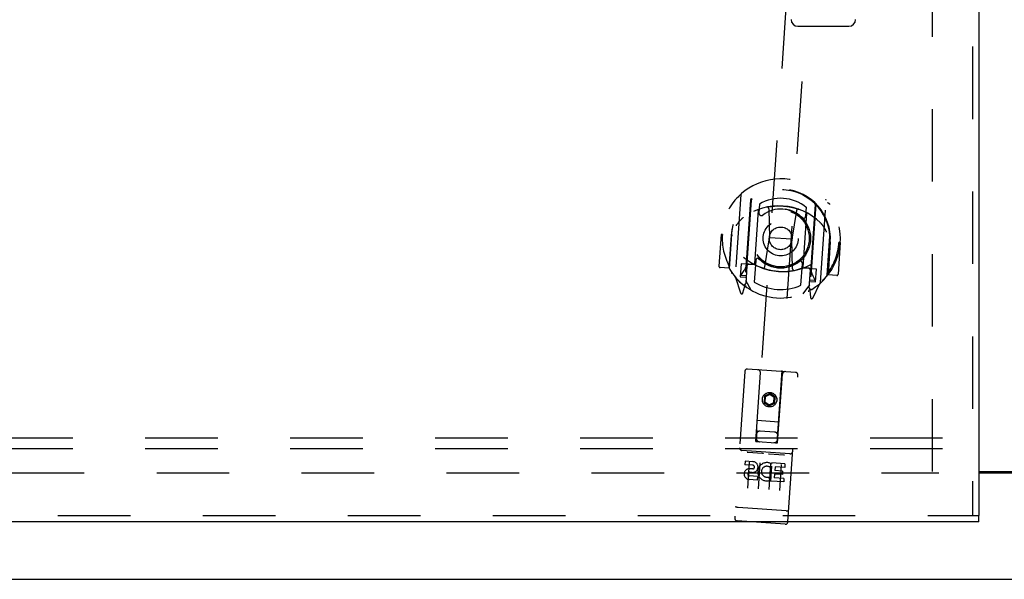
# Model space of a CAD drawing. Header units: inches. Extents: x 0 to 155, y 0 to 100.
# Tile 6 of 21: x 36 to 47, y 40 to 47. Entities that reach past the tile are written whole.
import ezdxf

# ---------------------------------------------------------------- set-up
doc = ezdxf.new("R2010")
doc.units = ezdxf.units.IN
doc.header["$LTSCALE"] = 8.5
doc.header["$MEASUREMENT"] = 0
doc.linetypes.add('HIDDEN', pattern=[0.2, 0.1, -0.1])
doc.layers.get('0').update_dxf_attribs({"linetype": 'CONTINUOUS'})
for name, color, linetype in [('DEFAULT_2', 8, 'HIDDEN'), ('DOOR_ASSEMBLY_LEFT', 7, 'CONTINUOUS'), ('SUBPANEL', 7, 'CONTINUOUS')]:
    doc.layers.add(name, color=color, linetype=linetype)

msp = doc.modelspace()

# ---------------------------------------------------------------- linework, layer by layer
at = {"color": 3, "linetype": 'Continuous'}
for p, q in [((47.039, 41.503), (49.45, 41.503)), ((47.039, 41.488), (49.45, 41.488)), ((24.308, 40.238), (72.182, 40.238))]:
    msp.add_line(p, q, dxfattribs=at)
at = {"layer": 'DEFAULT_2', "color": 8, "linetype": 'HIDDEN'}
for p, q in [((46.495, 41.503), (46.495, 62.973)), ((25.497, 41.488), (46.57, 41.488))]:
    msp.add_line(p, q, dxfattribs=at)
at = {"layer": 'DOOR_ASSEMBLY_LEFT', "color": 8, "linetype": 'HIDDEN'}
for p, q in [((46.964, 63.488), (46.964, 40.988)), ((45.018, 50.472), (44.425, 41.855)), ((44.674, 41.838), (45.267, 50.455)), ((44.248, 44.753), (44.182, 43.788)), ((44.362, 44.691), (44.292, 43.677)), ((44.369, 44.686), (44.3, 43.685)), ((45.18, 43.719), (45.246, 44.684)), ((44.41, 43.938), (44.454, 44.568)), ((44.466, 44.639), (44.459, 44.537)), ((44.575, 44.586), (44.582, 44.245)), ((45.008, 44.499), (45.015, 44.602)), ((45.117, 44.634), (45.048, 43.634)), ((45.125, 44.639), (45.055, 43.625)), ((44.9, 44.563), (44.846, 44.227)), ((45.017, 44.529), (44.974, 43.899)), ((44.114, 43.885), (44.145, 44.342)), ((44.145, 44.342), (44.145, 44.345)), ((44.016, 44.284), (43.99, 43.912)), ((44.031, 44.283), (44.016, 44.284)), ((44.133, 44.276), (44.106, 43.889)), ((44.133, 44.276), (44.148, 44.275)), ((44.528, 43.904), (44.582, 44.245)), ((44.846, 44.227), (44.582, 44.245)), ((44.853, 43.881), (44.846, 44.227)), ((45.261, 43.806), (45.292, 44.263)), ((45.292, 44.263), (45.292, 44.266)), ((45.295, 44.196), (45.269, 43.809)), ((45.295, 44.196), (45.28, 44.197)), ((45.412, 44.188), (45.387, 43.816)), ((45.412, 44.188), (45.397, 44.189)), ((44.106, 43.889), (44.004, 43.896)), ((44.106, 43.889), (44.115, 43.903)), ((44.25, 43.938), (44.24, 43.788)), ((44.31, 43.934), (44.25, 43.938)), ((44.319, 43.916), (44.304, 43.71)), ((44.41, 43.928), (44.337, 43.933)), ((44.406, 43.93), (44.34, 43.935)), ((44.421, 43.977), (44.403, 43.725)), ((44.952, 43.687), (44.969, 43.939)), ((45.046, 43.884), (44.973, 43.889)), ((45.043, 43.887), (44.978, 43.891)), ((45.133, 43.877), (45.073, 43.881)), ((45.123, 43.728), (45.133, 43.877)), ((44.186, 43.777), (44.244, 43.597)), ((44.24, 43.788), (44.3, 43.784)), ((44.282, 43.859), (44.25, 43.815)), ((44.254, 43.807), (44.308, 43.804)), ((45.048, 43.658), (45.062, 43.865)), ((45.116, 43.756), (45.09, 43.804)), ((45.261, 43.824), (45.269, 43.809)), ((45.371, 43.802), (45.269, 43.809)), ((44.272, 43.695), (44.276, 43.692)), ((44.272, 43.598), (44.292, 43.677)), ((44.367, 43.63), (44.304, 43.744)), ((45.053, 43.692), (44.975, 43.588)), ((45.057, 43.752), (45.112, 43.748)), ((45.063, 43.732), (45.123, 43.728)), ((45.092, 43.538), (45.175, 43.709)), ((45.055, 43.625), (45.064, 43.543)), ((45.077, 43.639), (45.078, 43.64)), ((45.078, 43.64), (45.078, 43.64)), ((45.078, 43.64), (45.078, 43.64)), ((44.293, 42.676), (44.175, 40.955)), ((44.889, 42.665), (44.325, 42.704)), ((44.423, 41.855), (44.476, 42.664)), ((44.676, 41.838), (44.735, 42.646)), ((44.798, 40.912), (44.917, 42.633)), ((44.524, 42.386), (44.519, 42.314)), ((44.589, 42.418), (44.524, 42.386)), ((44.524, 42.386), (44.534, 42.38)), ((44.534, 42.38), (44.529, 42.319)), ((44.588, 42.406), (44.534, 42.38)), ((44.589, 42.418), (44.588, 42.406)), ((44.638, 42.372), (44.588, 42.406)), ((44.649, 42.377), (44.589, 42.418)), ((44.649, 42.377), (44.638, 42.372)), ((44.644, 42.305), (44.649, 42.377)), ((44.519, 42.314), (44.529, 42.319)), ((44.519, 42.314), (44.579, 42.274)), ((44.529, 42.319), (44.58, 42.285)), ((44.579, 42.274), (44.644, 42.305)), ((44.579, 42.274), (44.58, 42.285)), ((44.58, 42.285), (44.634, 42.312)), ((44.634, 42.312), (44.638, 42.372)), ((44.644, 42.305), (44.634, 42.312)), ((44.439, 42.105), (44.694, 42.087)), ((44.643, 41.965), (44.473, 41.977)), ((44.423, 41.855), (44.445, 41.854)), ((44.445, 41.854), (44.654, 41.839)), ((44.654, 41.839), (44.676, 41.838)), ((44.823, 41.71), (44.26, 41.749)), ((44.33, 41.728), (44.501, 41.717)), ((44.579, 41.711), (44.751, 41.699)), ((44.297, 41.624), (44.294, 41.582)), ((44.386, 41.576), (44.294, 41.582)), ((44.389, 41.618), (44.297, 41.624)), ((44.345, 41.612), (44.324, 41.307)), ((44.47, 41.604), (44.449, 41.298)), ((44.595, 41.595), (44.574, 41.29)), ((44.606, 41.567), (44.592, 41.55)), ((44.606, 41.567), (44.594, 41.39)), ((44.604, 41.593), (44.608, 41.591)), ((44.609, 41.603), (44.608, 41.591)), ((44.764, 41.592), (44.609, 41.603)), ((44.72, 41.586), (44.699, 41.281)), ((44.764, 41.592), (44.762, 41.55)), ((44.387, 41.532), (44.341, 41.535)), ((44.38, 41.491), (44.352, 41.493)), ((44.642, 41.472), (44.639, 41.43)), ((44.734, 41.466), (44.642, 41.472)), ((44.648, 41.558), (44.645, 41.514)), ((44.737, 41.508), (44.645, 41.514)), ((44.762, 41.55), (44.648, 41.558)), ((44.737, 41.508), (44.734, 41.466)), ((44.438, 41.401), (44.346, 41.407)), ((44.441, 41.443), (44.349, 41.45)), ((44.441, 41.443), (44.438, 41.401)), ((44.573, 41.44), (44.587, 41.4)), ((44.75, 41.38), (44.594, 41.39)), ((44.753, 41.422), (44.639, 41.43)), ((44.753, 41.422), (44.75, 41.38)), ((44.202, 41.082), (44.201, 41.082)), ((44.203, 41.082), (44.202, 41.082)), ((44.202, 41.082), (44.202, 41.082)), ((44.204, 41.082), (44.203, 41.082)), ((44.205, 41.082), (44.204, 41.082)), ((44.206, 41.082), (44.205, 41.082)), ((44.205, 41.082), (44.205, 41.082)), ((44.207, 41.082), (44.206, 41.082)), ((44.208, 41.081), (44.207, 41.082)), ((44.209, 41.081), (44.208, 41.081)), ((44.21, 41.081), (44.209, 41.081)), ((44.211, 41.081), (44.21, 41.081)), ((44.21, 41.081), (44.21, 41.081)), ((44.212, 41.081), (44.211, 41.081)), ((44.213, 41.081), (44.212, 41.081)), ((44.214, 41.081), (44.213, 41.081)), ((44.778, 41.042), (44.214, 41.081)), ((44.778, 41.042), (44.779, 41.042)), ((44.779, 41.042), (44.78, 41.042)), ((44.779, 41.042), (44.779, 41.042)), ((44.78, 41.042), (44.781, 41.042)), ((44.781, 41.042), (44.782, 41.042)), ((44.782, 41.042), (44.783, 41.042)), ((44.783, 41.042), (44.784, 41.042)), ((44.784, 41.042), (44.785, 41.042)), ((44.784, 41.042), (44.784, 41.042)), ((44.785, 41.042), (44.786, 41.042)), ((44.786, 41.042), (44.787, 41.042)), ((44.787, 41.042), (44.788, 41.042)), ((44.788, 41.042), (44.789, 41.042)), ((44.788, 41.042), (44.788, 41.042)), ((44.789, 41.042), (44.79, 41.042)), ((44.79, 41.042), (44.791, 41.042)), ((44.791, 41.042), (44.792, 41.042)), ((24.339, 40.988), (47.039, 40.988)), ((44.767, 40.884), (44.203, 40.923))]:
    msp.add_line(p, q, dxfattribs=at)
at = {"layer": 'DOOR_ASSEMBLY_LEFT', "color": 3, "linetype": 'Continuous'}
for p, q in [((47.039, 63.488), (47.039, 40.988)), ((47.039, 40.913), (24.339, 40.913))]:
    msp.add_line(p, q, dxfattribs=at)
at = {"layer": 'DOOR_ASSEMBLY_LEFT', "color": 7, "linetype": 'Continuous'}
for p, q in [((44.914, 46.726), (45.514, 46.726)), ((47.039, 40.913), (47.039, 40.988))]:
    msp.add_line(p, q, dxfattribs=at)
at = {"layer": 'DOOR_ASSEMBLY_LEFT', "color": 8, "linetype": 'HIDDEN'}
for points in [[(44.2, 44.711), (44.201, 44.712), (44.202, 44.713), (44.202, 44.714), (44.203, 44.714), (44.204, 44.715), (44.205, 44.716), (44.205, 44.716), (44.206, 44.717), (44.207, 44.718), (44.208, 44.719), (44.209, 44.719), (44.21, 44.72), (44.21, 44.721), (44.211, 44.721), (44.212, 44.722), (44.213, 44.722), (44.214, 44.723), (44.215, 44.724), (44.215, 44.724), (44.216, 44.725), (44.217, 44.725), (44.218, 44.726), (44.219, 44.726), (44.22, 44.727), (44.221, 44.727), (44.222, 44.728), (44.223, 44.728), (44.224, 44.729), (44.225, 44.729), (44.226, 44.73), (44.226, 44.73), (44.227, 44.73), (44.228, 44.731), (44.229, 44.731)], [(44.551, 44.605), (44.557, 44.606), (44.562, 44.607), (44.568, 44.608), (44.573, 44.609), (44.579, 44.61), (44.584, 44.611), (44.59, 44.612), (44.595, 44.612), (44.601, 44.613), (44.606, 44.614), (44.612, 44.615), (44.617, 44.615), (44.623, 44.616), (44.629, 44.616), (44.634, 44.617), (44.64, 44.617), (44.645, 44.618), (44.651, 44.618), (44.656, 44.618), (44.662, 44.619), (44.668, 44.619), (44.673, 44.619), (44.679, 44.619), (44.684, 44.619), (44.69, 44.619), (44.696, 44.619), (44.701, 44.619), (44.707, 44.619), (44.712, 44.619), (44.718, 44.619), (44.724, 44.618), (44.729, 44.618), (44.735, 44.618), (44.74, 44.618), (44.746, 44.617), (44.751, 44.617), (44.757, 44.616), (44.763, 44.616), (44.768, 44.615), (44.774, 44.614), (44.779, 44.614), (44.785, 44.613), (44.79, 44.612), (44.796, 44.611), (44.801, 44.611), (44.807, 44.61), (44.813, 44.609), (44.818, 44.608), (44.824, 44.607), (44.829, 44.606), (44.834, 44.605), (44.84, 44.603), (44.845, 44.602), (44.851, 44.601), (44.856, 44.6), (44.862, 44.598), (44.867, 44.597), (44.873, 44.596), (44.878, 44.594), (44.883, 44.593), (44.889, 44.591), (44.894, 44.589), (44.9, 44.588), (44.905, 44.586), (44.91, 44.584), (44.915, 44.583), (44.921, 44.581), (44.926, 44.579)], [(45.262, 44.66), (45.263, 44.659), (45.264, 44.659), (45.265, 44.658), (45.266, 44.658), (45.266, 44.657), (45.267, 44.657), (45.268, 44.656), (45.269, 44.656), (45.27, 44.655), (45.271, 44.655), (45.272, 44.654), (45.272, 44.653), (45.273, 44.653), (45.274, 44.652), (45.275, 44.651), (45.276, 44.651), (45.276, 44.65), (45.277, 44.649), (45.278, 44.648), (45.279, 44.648), (45.279, 44.647), (45.28, 44.646), (45.281, 44.645), (45.282, 44.645), (45.282, 44.644), (45.283, 44.643), (45.284, 44.642), (45.284, 44.641), (45.285, 44.641), (45.286, 44.64), (45.286, 44.639), (45.287, 44.638), (45.288, 44.637), (45.288, 44.636)], [(44.276, 44.482), (44.274, 44.48), (44.272, 44.479), (44.271, 44.478), (44.269, 44.477), (44.267, 44.475), (44.266, 44.474), (44.264, 44.472), (44.262, 44.471), (44.26, 44.469), (44.258, 44.467), (44.256, 44.465), (44.254, 44.463), (44.252, 44.461), (44.25, 44.459), (44.248, 44.457), (44.246, 44.455), (44.244, 44.453), (44.241, 44.45), (44.239, 44.448), (44.237, 44.445), (44.234, 44.443), (44.232, 44.44), (44.229, 44.437), (44.227, 44.434), (44.224, 44.431), (44.221, 44.427), (44.219, 44.424), (44.216, 44.42), (44.213, 44.417), (44.21, 44.413), (44.207, 44.409), (44.204, 44.405), (44.201, 44.4), (44.197, 44.396), (44.194, 44.391), (44.191, 44.386)], [(45.253, 44.312), (45.25, 44.318), (45.248, 44.323), (45.245, 44.328), (45.242, 44.333), (45.24, 44.338), (45.238, 44.342), (45.235, 44.346), (45.233, 44.35), (45.231, 44.354), (45.228, 44.358), (45.226, 44.362), (45.224, 44.365), (45.222, 44.369), (45.22, 44.372), (45.218, 44.375), (45.216, 44.378), (45.214, 44.381), (45.212, 44.384), (45.21, 44.386), (45.208, 44.389), (45.206, 44.391), (45.204, 44.394), (45.203, 44.396), (45.201, 44.398), (45.199, 44.4), (45.197, 44.402), (45.196, 44.404), (45.194, 44.406), (45.192, 44.408), (45.191, 44.41), (45.189, 44.412), (45.188, 44.413), (45.186, 44.415), (45.185, 44.416), (45.183, 44.418), (45.182, 44.419)], [(44.166, 43.812), (44.165, 43.812), (44.164, 43.813), (44.163, 43.813), (44.162, 43.814), (44.162, 43.814), (44.161, 43.815), (44.16, 43.816), (44.159, 43.816), (44.158, 43.817), (44.157, 43.817), (44.157, 43.818), (44.156, 43.819), (44.155, 43.819), (44.154, 43.82), (44.153, 43.821), (44.153, 43.821), (44.152, 43.822), (44.151, 43.823), (44.15, 43.823), (44.149, 43.824), (44.149, 43.825), (44.148, 43.826), (44.147, 43.826), (44.147, 43.827), (44.146, 43.828), (44.145, 43.829), (44.144, 43.83), (44.144, 43.83), (44.143, 43.831), (44.142, 43.832), (44.142, 43.833), (44.141, 43.834), (44.14, 43.835), (44.14, 43.836)], [(45.228, 43.761), (45.227, 43.76), (45.227, 43.759), (45.226, 43.758), (45.225, 43.758), (45.224, 43.757), (45.223, 43.756), (45.223, 43.755), (45.222, 43.755), (45.221, 43.754), (45.22, 43.753), (45.219, 43.753), (45.219, 43.752), (45.218, 43.751), (45.217, 43.751), (45.216, 43.75), (45.215, 43.749), (45.214, 43.749), (45.213, 43.748), (45.213, 43.748), (45.212, 43.747), (45.211, 43.747), (45.21, 43.746), (45.209, 43.746), (45.208, 43.745), (45.207, 43.745), (45.206, 43.744), (45.205, 43.744), (45.204, 43.743), (45.204, 43.743), (45.203, 43.742), (45.202, 43.742), (45.201, 43.742), (45.2, 43.741), (45.199, 43.741)], [(44.323, 41.728), (44.323, 41.728), (44.324, 41.728), (44.324, 41.728), (44.324, 41.728), (44.324, 41.728), (44.324, 41.728), (44.324, 41.728), (44.324, 41.728), (44.324, 41.728), (44.324, 41.728), (44.324, 41.728), (44.325, 41.728), (44.325, 41.728), (44.325, 41.728), (44.325, 41.728), (44.325, 41.728), (44.325, 41.728), (44.325, 41.728), (44.325, 41.728), (44.326, 41.728), (44.326, 41.728), (44.326, 41.728), (44.326, 41.728), (44.326, 41.728), (44.326, 41.728), (44.326, 41.728), (44.327, 41.728), (44.327, 41.728), (44.327, 41.728), (44.327, 41.728), (44.327, 41.728), (44.327, 41.728), (44.328, 41.728), (44.328, 41.728), (44.328, 41.728), (44.328, 41.728), (44.328, 41.728), (44.328, 41.728), (44.329, 41.728), (44.329, 41.728), (44.329, 41.728), (44.329, 41.728), (44.329, 41.728), (44.33, 41.728), (44.33, 41.728)], [(44.501, 41.717), (44.502, 41.717), (44.502, 41.717), (44.502, 41.717), (44.502, 41.717), (44.502, 41.717), (44.503, 41.716), (44.503, 41.716), (44.503, 41.716), (44.503, 41.716), (44.503, 41.716), (44.504, 41.716), (44.504, 41.716), (44.504, 41.716), (44.504, 41.716), (44.504, 41.716), (44.504, 41.716), (44.505, 41.716), (44.505, 41.716), (44.505, 41.716), (44.505, 41.716), (44.505, 41.716), (44.505, 41.716), (44.505, 41.716), (44.506, 41.716), (44.506, 41.716), (44.506, 41.716), (44.506, 41.716), (44.506, 41.716), (44.506, 41.716), (44.506, 41.716), (44.506, 41.716), (44.507, 41.716), (44.507, 41.716), (44.507, 41.716), (44.507, 41.715), (44.507, 41.715), (44.507, 41.715), (44.507, 41.715), (44.507, 41.715), (44.507, 41.715), (44.507, 41.715), (44.508, 41.715), (44.508, 41.715), (44.508, 41.715), (44.508, 41.715), (44.508, 41.715)], [(44.573, 41.71), (44.573, 41.711), (44.573, 41.711), (44.573, 41.711), (44.573, 41.711), (44.573, 41.711), (44.573, 41.711), (44.573, 41.711), (44.574, 41.711), (44.574, 41.711), (44.574, 41.711), (44.574, 41.711), (44.574, 41.711), (44.574, 41.711), (44.574, 41.711), (44.574, 41.711), (44.574, 41.711), (44.575, 41.711), (44.575, 41.711), (44.575, 41.711), (44.575, 41.711), (44.575, 41.711), (44.575, 41.711), (44.575, 41.711), (44.576, 41.711), (44.576, 41.711), (44.576, 41.711), (44.576, 41.711), (44.576, 41.711), (44.576, 41.711), (44.576, 41.711), (44.577, 41.711), (44.577, 41.711), (44.577, 41.711), (44.577, 41.711), (44.577, 41.711), (44.577, 41.711), (44.578, 41.711), (44.578, 41.711), (44.578, 41.711), (44.578, 41.711), (44.578, 41.711), (44.579, 41.711), (44.579, 41.711), (44.579, 41.711), (44.579, 41.711)], [(44.751, 41.699), (44.751, 41.699), (44.751, 41.699), (44.751, 41.699), (44.752, 41.699), (44.752, 41.699), (44.752, 41.699), (44.752, 41.699), (44.752, 41.699), (44.753, 41.699), (44.753, 41.699), (44.753, 41.699), (44.753, 41.699), (44.753, 41.699), (44.754, 41.699), (44.754, 41.699), (44.754, 41.699), (44.754, 41.699), (44.754, 41.699), (44.754, 41.699), (44.754, 41.699), (44.755, 41.699), (44.755, 41.699), (44.755, 41.699), (44.755, 41.699), (44.755, 41.699), (44.755, 41.699), (44.755, 41.699), (44.756, 41.699), (44.756, 41.699), (44.756, 41.699), (44.756, 41.698), (44.756, 41.698), (44.756, 41.698), (44.756, 41.698), (44.756, 41.698), (44.756, 41.698), (44.757, 41.698), (44.757, 41.698), (44.757, 41.698), (44.757, 41.698), (44.757, 41.698), (44.757, 41.698), (44.757, 41.698), (44.757, 41.698), (44.757, 41.698), (44.757, 41.698)], [(44.201, 41.082), (44.2, 41.083), (44.2, 41.083), (44.199, 41.083), (44.199, 41.083), (44.199, 41.083), (44.198, 41.083), (44.198, 41.083), (44.197, 41.083), (44.197, 41.083), (44.197, 41.083), (44.196, 41.083), (44.196, 41.084), (44.196, 41.084), (44.195, 41.084), (44.195, 41.084), (44.195, 41.084), (44.195, 41.084), (44.194, 41.084), (44.194, 41.084), (44.194, 41.084), (44.193, 41.084), (44.193, 41.084), (44.193, 41.084), (44.192, 41.085), (44.192, 41.085), (44.192, 41.085), (44.192, 41.085), (44.191, 41.085), (44.191, 41.085), (44.191, 41.085), (44.19, 41.085), (44.19, 41.085), (44.19, 41.085), (44.19, 41.086), (44.189, 41.086), (44.189, 41.086), (44.189, 41.086), (44.189, 41.086), (44.189, 41.086), (44.188, 41.086), (44.188, 41.086), (44.188, 41.086), (44.188, 41.086), (44.188, 41.087), (44.187, 41.087), (44.187, 41.087), (44.187, 41.087), (44.187, 41.087), (44.187, 41.087), (44.187, 41.087), (44.186, 41.087), (44.186, 41.087), (44.186, 41.088), (44.186, 41.088), (44.186, 41.088), (44.186, 41.088), (44.186, 41.088), (44.185, 41.088), (44.185, 41.088), (44.185, 41.088), (44.185, 41.088), (44.185, 41.089), (44.185, 41.089), (44.185, 41.089), (44.185, 41.089), (44.185, 41.089), (44.185, 41.089), (44.185, 41.089), (44.184, 41.089), (44.184, 41.089), (44.184, 41.089), (44.184, 41.09), (44.184, 41.09), (44.184, 41.09), (44.184, 41.09), (44.184, 41.09), (44.184, 41.09), (44.184, 41.09), (44.184, 41.09)], [(44.792, 41.042), (44.792, 41.042), (44.792, 41.042), (44.793, 41.042), (44.793, 41.042), (44.793, 41.042), (44.794, 41.042), (44.794, 41.042), (44.794, 41.042), (44.795, 41.042), (44.795, 41.042), (44.795, 41.042), (44.796, 41.042), (44.796, 41.042), (44.796, 41.042), (44.797, 41.042), (44.797, 41.043), (44.797, 41.043), (44.798, 41.043), (44.798, 41.043), (44.798, 41.043), (44.799, 41.043), (44.799, 41.043), (44.799, 41.043), (44.8, 41.043), (44.8, 41.043), (44.8, 41.043), (44.8, 41.043), (44.801, 41.043), (44.801, 41.043), (44.801, 41.043), (44.801, 41.043), (44.802, 41.043), (44.802, 41.044), (44.802, 41.044), (44.802, 41.044), (44.803, 41.044), (44.803, 41.044), (44.803, 41.044), (44.803, 41.044), (44.804, 41.044), (44.804, 41.044), (44.804, 41.044), (44.804, 41.044), (44.804, 41.044), (44.805, 41.044), (44.805, 41.044), (44.805, 41.045), (44.805, 41.045), (44.805, 41.045), (44.805, 41.045), (44.806, 41.045), (44.806, 41.045), (44.806, 41.045), (44.806, 41.045), (44.806, 41.045), (44.806, 41.045), (44.806, 41.045), (44.807, 41.046), (44.807, 41.046), (44.807, 41.046), (44.807, 41.046), (44.807, 41.046), (44.807, 41.046), (44.807, 41.046), (44.807, 41.046), (44.807, 41.046), (44.807, 41.046), (44.807, 41.046), (44.808, 41.047), (44.808, 41.047), (44.808, 41.047), (44.808, 41.047), (44.808, 41.047), (44.808, 41.047), (44.808, 41.047), (44.808, 41.047), (44.808, 41.047)]]:
    msp.add_lwpolyline(points, dxfattribs=at)
for centre, radius in [((44.714, 44.238), 0.35), ((44.714, 44.238), 0.335), ((44.714, 44.238), 0.205), ((44.714, 44.238), 0.133), ((44.584, 42.345), 0.085), ((44.584, 42.345), 0.0845)]:
    msp.add_circle(centre, radius, dxfattribs=at)
at = {"layer": 'DOOR_ASSEMBLY_LEFT', "color": 7, "linetype": 'Continuous'}
for centre, start, end in [((44.914, 46.805), 181, 270), ((45.514, 46.805), 270, 359)]:
    msp.add_arc(centre, 0.0787, start, end, dxfattribs=at)
at = {"layer": 'DOOR_ASSEMBLY_LEFT', "color": 8, "linetype": 'HIDDEN'}
for centre, radius, start, end in [((44.714, 44.236), 0.7, 301.5747, 230.5495), ((44.714, 44.233), 0.583, 356.3086, 175.8157), ((44.713, 44.228), 0.58, 3.7243, 168.3999), ((44.263, 44.752), 0.015, 131.1369, 176.0621), ((44.377, 44.69), 0.015, 126.4208, 176.0621), ((44.389, 44.684), 0.02, 125.4, 176.0605), ((44.713, 44.228), 0.48, 51.1083, 121.016), ((45.231, 44.685), 0.015, 356.0621, 40.9873), ((44.692, 43.919), 0.7, 45.5911, 126.5331), ((44.469, 44.567), 0.015, 109.0484, 176.0621), ((44.714, 44.238), 0.343, 44.936, 127.1882), ((44.555, 44.585), 0.02, 1.1417, 101.6373), ((44.919, 44.56), 0.02, 70.487, 170.9825), ((45.097, 44.636), 0.02, 356.0621, 46.7216), ((45.11, 44.64), 0.015, 356.0621, 45.7034), ((44.489, 44.535), 0.03, 176.0621, 307.1882), ((44.978, 44.501), 0.03, 224.936, 356.0621), ((45.002, 44.53), 0.015, 356.0621, 63.0758), ((44.165, 44.341), 0.02, 168.3999, 176.0621), ((44.714, 44.236), 0.685, 176.0621, 209.0736), ((45.272, 44.264), 0.02, 356.0621, 3.7243), ((44.714, 44.236), 0.685, 323.0506, 356.0621), ((44.736, 44.548), 0.7, 229.294, 302.8302), ((44.45, 43.975), 0.03, 44.936, 176.0621), ((44.714, 44.238), 0.343, 224.936, 307.1882), ((44.005, 43.911), 0.015, 176.0621, 266.0621), ((44.134, 43.884), 0.02, 176.0621, 211.3583), ((44.132, 43.971), 0.188, 323.3829, 356.0621), ((44.336, 43.913), 0.02, 86.0621, 176.0621), ((44.339, 43.915), 0.02, 86.0621, 176.0621), ((44.404, 43.91), 0.02, 62.5982, 86.0621), ((44.425, 43.937), 0.015, 176.0621, 243.0758), ((44.736, 44.55), 0.7, 242.5982, 289.5261), ((44.508, 43.907), 0.02, 250.449, 350.9825), ((44.873, 43.882), 0.02, 181.1417, 281.6752), ((44.939, 43.941), 0.03, 356.0621, 127.1882), ((44.959, 43.9), 0.015, 289.0484, 356.0621), ((44.976, 43.871), 0.02, 86.0621, 109.5261), ((45.042, 43.867), 0.02, 356.0621, 86.0621), ((45.044, 43.864), 0.02, 356.0621, 86.0621), ((45.255, 43.894), 0.188, 176.0621, 208.7414), ((44.714, 44.238), 0.7, 211.3583, 320.766), ((44.197, 43.787), 0.015, 176.0621, 220.9873), ((44.254, 43.812), 0.005, 143.3829, 266.0621), ((45.241, 43.808), 0.02, 320.766, 356.0621), ((45.372, 43.817), 0.015, 266.0621, 356.0621), ((44.282, 43.711), 0.02, 230.5495, 356.0621), ((44.284, 43.711), 0.02, 230.8079, 356.0621), ((44.32, 43.684), 0.02, 176.0621, 234.5917), ((44.714, 44.238), 0.6, 238.7825, 293.3417), ((45.068, 43.657), 0.02, 176.0621, 301.3164), ((45.07, 43.657), 0.02, 176.0621, 301.5747), ((45.112, 43.753), 0.005, 266.0621, 28.7414), ((45.165, 43.72), 0.015, 311.1369, 356.0621), ((44.258, 43.602), 0.015, 197.8663, 346.0621), ((45.029, 43.635), 0.02, 297.5309, 356.0613), ((45.079, 43.545), 0.015, 186.0621, 334.258), ((44.323, 42.674), 0.03, 86.0621, 176.0621), ((44.446, 42.666), 0.03, 356.0621, 86.0621), ((44.765, 42.644), 0.03, 86.0621, 176.0621), ((44.887, 42.635), 0.03, 356.0621, 86.0621), ((44.471, 41.937), 0.04, 86.0621, 176.0621), ((44.64, 41.926), 0.04, 356.0621, 86.0621), ((44.468, 41.892), 0.04, 176.0621, 266.0621), ((44.637, 41.881), 0.04, 266.0621, 356.0621), ((44.262, 41.779), 0.03, 176.0621, 266.0621), ((44.825, 41.74), 0.03, 266.0621, 356.0621), ((44.385, 41.555), 0.0635, 266.0621, 86.0621), ((44.385, 41.554), 0.0219, 276.3691, 86.0621), ((44.552, 41.5), 0.107, 60.3257, 289.4649), ((44.35, 41.472), 0.0644, 98.3616, 266.1396), ((44.35, 41.472), 0.0219, 85.9633, 266.0621), ((44.552, 41.5), 0.0639, 50.9516, 289.4647), ((44.205, 40.953), 0.03, 176.0621, 266.0621), ((44.769, 40.914), 0.03, 266.0621, 356.0621)]:
    msp.add_arc(centre, radius, start, end, dxfattribs=at)
at = {"layer": 'SUBPANEL', "color": 8, "linetype": 'HIDDEN'}
for p, q in [((68.713, 41.894), (27.776, 41.894)), ((68.713, 41.769), (27.776, 41.769))]:
    msp.add_line(p, q, dxfattribs=at)

doc.saveas('drawing.dxf')
